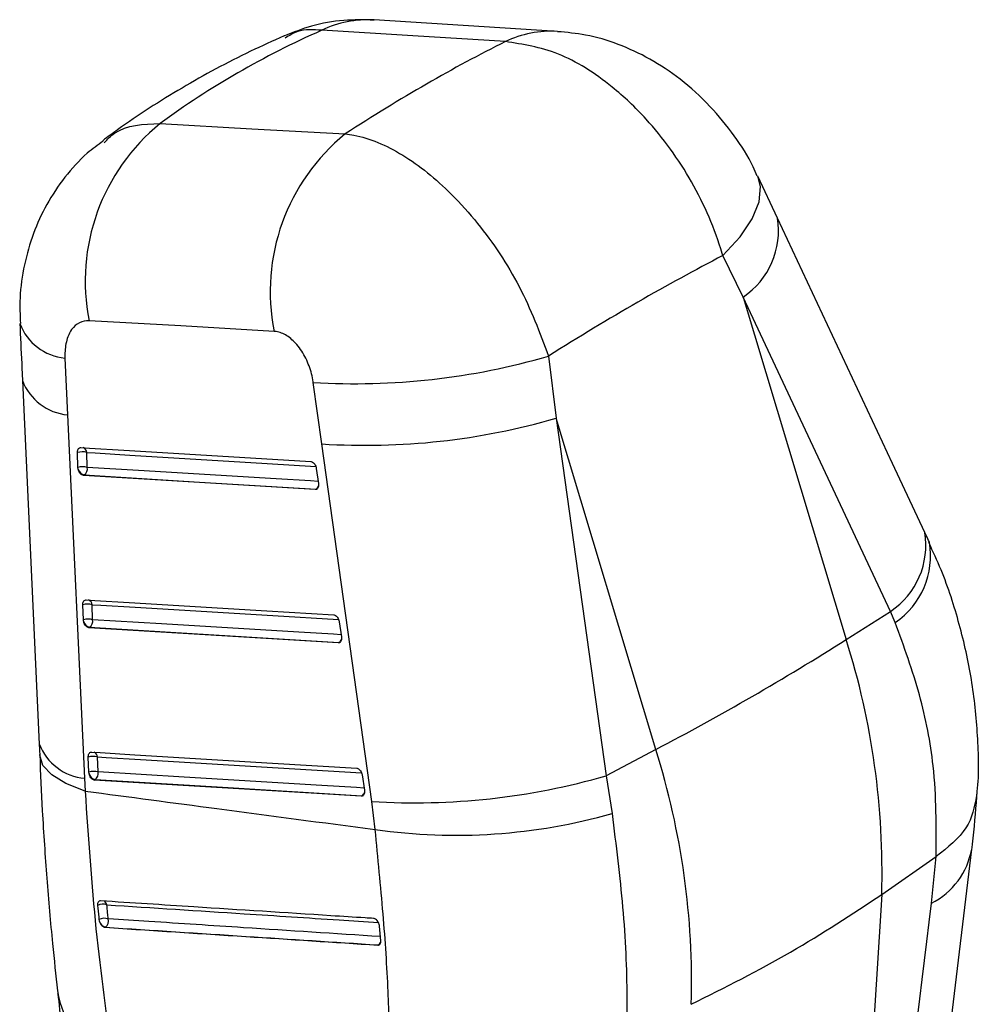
# Model space of a CAD drawing. Extents: x 75 to 757, y 20 to 569.
# Tile 49 of 49: x 668 to 712, y 512 to 557. Entities that reach past the tile are written whole.
import ezdxf

# ---------------------------------------------------------------- set-up
doc = ezdxf.new("R2010")
doc.units = 0
doc.header["$LTSCALE"] = 2
doc.layers.get('0').update_dxf_attribs({"linetype": 'CONTINUOUS'})

msp = doc.modelspace()

# ---------------------------------------------------------------- linework, layer by layer
at = {"color": 7, "linetype": 'CONTINUOUS'}
for p, q in [((692.582442, 556.943082), (684.117151, 557.467422)), ((702.7147, 548.329989), (701.806726, 550.268361)), ((701.138679, 544.685677), (700.196609, 546.59661)), ((701.138679, 544.685677), (705.888135, 528.883272)), ((707.93509, 530.185227), (701.138679, 544.685677)), ((669.865917, 541.873968), (669.986896, 539.251994)), ((692.164458, 541.964083), (692.51175, 539.098345)), ((667.905233, 540.832261), (668.682164, 524.066801)), ((681.710068, 537.910943), (681.311402, 540.749214)), ((669.986896, 539.251994), (670.767438, 522.484966)), ((692.51175, 539.098345), (694.812089, 522.603857)), ((697.105715, 523.813289), (692.51175, 539.098345)), ((684.013343, 521.418217), (681.710068, 537.910943)), ((670.465012, 536.822666), (670.440391, 537.514107)), ((670.891227, 536.82796), (670.866604, 537.519391)), ((670.473206, 536.752749), (670.465012, 536.822666)), ((670.717186, 536.456604), (670.75239, 536.476927)), ((681.405429, 535.804825), (670.717186, 536.456604)), ((681.451658, 536.781778), (681.555923, 536.085764)), ((681.555923, 536.085764), (681.559427, 536.055352)), ((681.440485, 535.825063), (681.405429, 535.804825)), ((670.715428, 529.797705), (670.690765, 530.489122)), ((671.141655, 529.803068), (671.11699, 530.494478)), ((705.888135, 528.883272), (707.93509, 530.185227)), ((708.147481, 529.670902), (707.93509, 530.185227)), ((670.72353, 529.728289), (670.715428, 529.797705)), ((682.510697, 529.709979), (682.614903, 529.013929)), ((670.967702, 529.431683), (671.002882, 529.451992)), ((682.464317, 528.732955), (670.967702, 529.431683)), ((682.499393, 528.753204), (682.464317, 528.732955)), ((682.614903, 529.013929), (682.618439, 528.983019)), ((668.677565, 524.06782), (668.703423, 523.528317)), ((697.105715, 523.813289), (694.812089, 522.603857)), ((670.966159, 522.772924), (670.94147, 523.464329)), ((671.392394, 522.778316), (671.367705, 523.469714)), ((670.767438, 522.484966), (670.792988, 521.896755)), ((670.974197, 522.703842), (670.966159, 522.772924)), ((671.2185, 522.40691), (671.253665, 522.427211)), ((683.522768, 521.660833), (671.2185, 522.40691)), ((683.569243, 522.637895), (683.673413, 521.941824)), ((694.812089, 522.603857), (695.091075, 520.863803)), ((683.673413, 521.941824), (683.676974, 521.91058)), ((683.557854, 521.681087), (683.522768, 521.660833)), ((684.168163, 520.123091), (684.013343, 521.418217)), ((706.882991, 479.219828), (711.674543, 519.215464)), ((707.525122, 517.129416), (710.032732, 518.870735)), ((709.816399, 516.723205), (710.035398, 518.872536)), ((710.035398, 518.872536), (710.032732, 518.870735)), ((707.525122, 517.129416), (705.026054, 476.719846)), ((671.432903, 515.971329), (671.445703, 515.904351)), ((671.718586, 515.610419), (671.728907, 515.616377)), ((684.370494, 515.657385), (684.364656, 515.699004)), ((684.426567, 514.995124), (684.370494, 515.657385)), ((684.304324, 514.799088), (684.290335, 514.791012))]:
    msp.add_line(p, q, dxfattribs=at)
at = {"color": 7, "linetype": 'CONTINUOUS', "flags": 128}
for points in [[(690.170596, 556.468838), (685.90391, 556.733178), (681.705529, 556.993287)], [(674.250243, 552.688496), (678.482643, 552.451888), (682.787483, 552.211133)], [(709.513286, 533.829819), (708.021969, 537.011387), (702.717245, 548.329815)], [(679.508903, 543.102653), (675.207274, 543.350348), (670.978043, 543.593828)], [(670.596037, 537.742448), (670.992497, 537.718256), (672.578324, 537.621501), (678.921528, 537.234421), (681.204281, 537.095088)], [(670.75239, 536.476927), (676.074849, 536.15235), (681.440485, 535.825063)], [(670.846443, 530.717466), (671.243039, 530.693366), (672.82941, 530.596916), (679.174805, 530.2111), (682.263266, 530.023274)], [(671.002882, 529.451992), (676.729591, 529.103944), (682.499393, 528.753204)], [(671.097174, 523.692679), (671.493859, 523.66862), (673.080599, 523.572396), (679.427476, 523.187421), (683.321773, 522.951189)], [(671.253665, 522.427211), (677.384239, 522.05549), (683.557854, 521.681087)]]:
    msp.add_lwpolyline(points, dxfattribs=at)
at = {"color": 8, "linetype": 'CONTINUOUS', "flags": 128}
for points in [[(700.196609, 546.59661), (700.991022, 547.457762), (701.55787, 548.296607), (701.877409, 549.083908), (701.93851, 549.792272), (701.807051, 550.269796)], [(670.866604, 537.519391), (671.263071, 537.495218), (672.848924, 537.398515), (679.192242, 537.011622), (681.424832, 536.875425)], [(681.542016, 536.178616), (681.182825, 536.200518), (679.59696, 536.297218), (673.253399, 536.683979), (670.891227, 536.82796)], [(671.11699, 530.494478), (671.51359, 530.47037), (673.09998, 530.373961), (679.445448, 529.988273), (682.4839, 529.803556)], [(682.601013, 529.106712), (682.241551, 529.128561), (680.655171, 529.224975), (674.309561, 529.610593), (671.141655, 529.803068)], [(670.792988, 521.896755), (669.908508, 522.243164), (669.252563, 522.642877), (668.846848, 523.082672), (668.704783, 523.548005), (668.704826, 523.578267)], [(671.367705, 523.469714), (671.764396, 523.445671), (673.351147, 523.349459), (679.698077, 522.964579), (683.542459, 522.731418)], [(683.659534, 522.034561), (683.299887, 522.056375), (681.713151, 522.152584), (675.366137, 522.537416), (671.392394, 522.778316)]]:
    msp.add_lwpolyline(points, dxfattribs=at)
at = {"color": 8, "linetype": 'CONTINUOUS'}
for centre, radius, start, end in [((683.831188, 552.551453), 4.924257, 86.6647114, 115.5736509), ((692.296574, 552.026958), 4.924437, 86.7186225, 115.57676), ((699.08499, 547.73914), 3.679847, 303.9238703, 9.2347617), ((670.096102, 544.333859), 2.470637, 200.7009002, 264.6541099), ((670.213394, 541.710946), 2.469362, 200.8115191, 264.7372601), ((670.600996, 537.495393), 0.266689, 5.1626947, 66.9757851), ((681.281223, 536.073804), 0.295359, 302.6303339, 340.1709109), ((681.450742, 535.935602), 0.111014, 264.6989284, 299.543544), ((705.880667, 533.238849), 3.680389, 303.9319771, 9.2392173), ((706.058073, 532.746826), 3.718459, 304.1874179, 9.7242207), ((670.851387, 530.470443), 0.266688, 5.1706267, 66.9787061), ((682.340319, 529.001726), 0.295072, 302.6223747, 340.2222625), ((682.509665, 528.863668), 0.110941, 264.6871536, 299.5553187), ((670.993408, 524.947806), 2.473184, 200.8362343, 264.7577), ((671.10112, 523.445264), 0.267704, 5.2402461, 66.0870168), ((683.401646, 521.927422), 0.291688, 302.3800063, 341.0651449), ((683.568038, 521.791976), 0.111355, 264.7528967, 299.4878176), ((708.275347, 519.806705), 3.447146, 296.5546675, 350.2537006), ((671.525223, 516.590384), 0.277863, 12.3569973, 55.2938628), ((684.149276, 515.046055), 0.291603, 302.1209526, 342.0020016), ((684.314527, 514.910121), 0.111501, 264.7494313, 299.4701893), ((673.445675, 513.23575), 3.960937, 188.006563, 249.594944)]:
    msp.add_arc(centre, radius, start, end, dxfattribs=at)
at = {"color": 7, "linetype": 'CONTINUOUS'}
for centre, radius, start, end in [((680.172314, 545.421783), 9.374222, 129.1786115, 191.2446098), ((688.69944, 544.938836), 9.372168, 129.1091174, 191.2983989), ((683.271626, 572.322957), 31.634533, 266.4474099, 286.3265568), ((683.721056, 569.341816), 31.49514, 266.3391317, 286.2072554), ((670.662954, 536.754022), 0.791999, 75.099905, 106.3207054), ((670.687594, 536.062578), 0.792008, 75.1013742, 106.321989), ((670.850302, 536.855236), 0.390775, 195.204529, 255.489357), ((670.55327, 536.758653), 0.34499, 305.2520883, 11.5893863), ((670.913463, 529.728887), 0.792181, 75.1126476, 106.3271308), ((670.93814, 529.037451), 0.792204, 75.1139663, 106.3276471), ((671.100872, 529.830435), 0.390924, 195.1468339, 255.4831601), ((670.803705, 529.733687), 0.344998, 305.2627086, 11.6015083), ((638.892837, 634.793492), 125.320967, 297.67853341, 302.31609005), ((671.825203, 518.148324), 35.714457, 358.3651705, 17.4922674), ((663.042784, 513.078342), 35.714457, 358.3651705, 17.4922674), ((671.164225, 522.704228), 0.792069, 75.1139918, 106.3337252), ((671.188925, 522.01287), 0.792027, 75.1139507, 106.3354014), ((671.351792, 522.805826), 0.391125, 195.1142654, 255.4701557), ((671.054387, 522.708909), 0.345059, 305.2761618, 11.6037766), ((686.023478, 552.880048), 31.525981, 266.3442717, 286.1870239), ((687.887432, 546.18459), 26.325552, 261.8780898, 285.8807987), ((671.62049, 516.057827), 0.617673, 73.4293999, 114.0995752), ((671.689853, 515.422147), 0.606321, 73.5931888, 115.0738823), ((671.525834, 515.901937), 0.350404, 305.4180362, 16.896289), ((671.829769, 515.998811), 0.395511, 193.8174111, 255.2253775)]:
    msp.add_arc(centre, radius, start, end, dxfattribs=at)
for centre, major_axis, ratio, start_param, end_param in [((730.788683, 488.038745), (60.975186, -60.841336), 0.662463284, 2.891134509, 3.039250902), ((666.830417, 491.992152), (47.638125, 66.44402), 0.385496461, 0.631279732, 0.777983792), ((666.830417, 491.992152), (56.126132, 57.946743), 0.274506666, 0.685735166, 0.845396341)]:
    msp.add_ellipse(centre, major_axis=major_axis, ratio=ratio, start_param=start_param, end_param=end_param, dxfattribs=at)
for points, knots in [([(684.115962, 557.459111), (683.649519, 557.46982), (682.680987, 557.492056), (681.276764, 557.246336), (680.398367, 556.896011), (679.988194, 556.732425)], [0, 0, 0, 0, 0.331193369, 0.68769642, 1, 1, 1, 1]), ([(701.788007, 550.256027), (701.726214, 550.403218), (701.450441, 551.060117), (700.731285, 552.160691), (699.617433, 553.538128), (698.297507, 554.732641), (696.867143, 555.688975), (695.398909, 556.370388), (693.964657, 556.804996), (693.012124, 556.88948), (692.578582, 556.927933)], [0, 0, 0, 0, 0.040305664, 0.17987928, 0.327117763, 0.482160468, 0.623167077, 0.758975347, 0.890298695, 1, 1, 1, 1]), ([(679.964979, 556.729862), (679.448398, 556.49874), (677.831357, 555.775264), (675.243267, 554.364368), (673.005523, 552.933933), (671.833679, 552.067702), (671.605181, 551.898795)], [0, 0, 0, 0, 0.173578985, 0.543349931, 0.91095754, 1, 1, 1, 1]), ([(700.196609, 546.59661), (700.186576, 546.631336), (700.01536, 547.223953), (699.595368, 548.379575), (698.525423, 550.540889), (696.991337, 552.659233), (694.862257, 554.661536), (692.587712, 556.10209), (690.978174, 556.346304), (690.170596, 556.468838)], [0, 0, 0, 0, 0.006927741, 0.118223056, 0.229517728, 0.448987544, 0.588060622, 0.793311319, 1, 1, 1, 1]), ([(671.619799, 551.87665), (671.372695, 551.697124), (670.71583, 551.219896), (669.834897, 550.231054), (668.99707, 548.981759), (668.373444, 547.617076), (667.964126, 546.166861), (667.758138, 544.769607), (667.792422, 543.859918), (667.807271, 543.465895)], [0, 0, 0, 0, 0.094900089, 0.25226898, 0.408983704, 0.562559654, 0.717914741, 0.877817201, 1, 1, 1, 1]), ([(682.787483, 552.211133), (682.920955, 552.192913), (683.753362, 552.079285), (685.422212, 551.384876), (687.398681, 549.803446), (689.239561, 547.733969), (690.93943, 545.200197), (691.754537, 543.046958), (692.164458, 541.964083)], [0, 0, 0, 0, 0.039869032, 0.248646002, 0.453590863, 0.569992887, 0.783747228, 1, 1, 1, 1]), ([(667.785308, 543.461311), (667.812681, 542.848018), (667.851787, 541.971857), (667.893791, 541.094906), (667.906394, 540.831802)], [0, 0, 0, 0, 0.69997836, 1, 1, 1, 1]), ([(670.978043, 543.593828), (670.822767, 543.582997), (670.666771, 543.572116), (670.395094, 543.431375), (670.187738, 543.246658), (669.955507, 542.795972), (669.858821, 542.331393), (669.864292, 541.978748), (669.865917, 541.873968)], [0, 0, 0, 0, 0.235155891, 0.23624846, 0.472334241, 0.63524529, 0.891622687, 1, 1, 1, 1]), ([(681.311402, 540.749214), (681.310545, 540.755222), (681.274408, 541.008452), (681.144788, 541.518758), (680.855461, 542.103168), (680.501263, 542.579471), (680.097848, 542.936465), (679.731092, 543.083177), (679.539652, 543.099958), (679.508903, 543.102653)], [0, 0, 0, 0, 0.0052146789, 0.219785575, 0.4346509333, 0.550718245, 0.7539112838, 0.9604737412, 1, 1, 1, 1]), ([(670.440391, 537.514107), (670.440259, 537.523488), (670.439675, 537.564847), (670.45161, 537.632972), (670.488239, 537.700527), (670.53892, 537.739042), (670.578384, 537.741395), (670.596037, 537.742448)], [0, 0, 0, 0, 0.071504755, 0.315229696, 0.558977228, 0.802711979, 1, 1, 1, 1]), ([(681.204281, 537.095088), (681.208601, 537.094697), (681.235205, 537.092288), (681.286445, 537.071733), (681.352415, 537.013821), (681.406917, 536.931635), (681.439077, 536.849743), (681.448435, 536.799193), (681.451658, 536.781778)], [0, 0, 0, 0, 0.041065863, 0.252951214, 0.46484513, 0.676740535, 0.88863078, 1, 1, 1, 1]), ([(670.717186, 536.456604), (670.694648, 536.461185), (670.649577, 536.470346), (670.582633, 536.524352), (670.525701, 536.60151), (670.489554, 536.682527), (670.477499, 536.734312), (670.473206, 536.752749)], [0, 0, 0, 0, 0.2178023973, 0.4355662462, 0.6546978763, 0.8770605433, 1, 1, 1, 1]), ([(681.559427, 536.055352), (681.559835, 536.022285), (681.560653, 535.956146), (681.53209, 535.875346), (681.485054, 535.821055), (681.438493, 535.804103), (681.410927, 535.804705), (681.405429, 535.804825)], [0, 0, 0, 0, 0.237477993, 0.474991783, 0.710438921, 0.942252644, 1, 1, 1, 1]), ([(709.723519, 533.371855), (709.675941, 533.478908), (709.607672, 533.632518), (709.532095, 533.785506), (709.509188, 533.831875)], [0, 0, 0, 0, 0.696907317, 1, 1, 1, 1]), ([(711.910518, 521.684183), (711.9179, 521.746107), (712.026182, 522.654386), (711.970366, 524.452741), (711.716647, 527.039561), (711.13339, 529.598731), (710.464863, 531.712774), (709.890028, 532.943073), (709.694551, 533.361446)], [0, 0, 0, 0, 0.0160160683, 0.2349180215, 0.4536402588, 0.6688056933, 0.8873747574, 1, 1, 1, 1]), ([(670.690765, 530.489122), (670.690633, 530.498673), (670.690061, 530.540198), (670.702114, 530.608416), (670.738873, 530.675824), (670.789539, 530.714112), (670.828901, 530.716432), (670.846443, 530.717466)], [0, 0, 0, 0, 0.072814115, 0.316566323, 0.560282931, 0.80403271, 1, 1, 1, 1]), ([(670.967702, 529.431683), (670.945157, 529.436255), (670.900075, 529.445397), (670.833103, 529.499392), (670.776157, 529.576547), (670.739913, 529.657716), (670.727851, 529.709675), (670.72353, 529.728289)], [0, 0, 0, 0, 0.217562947, 0.435067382, 0.653963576, 0.87603304, 1, 1, 1, 1]), ([(682.263266, 530.023274), (682.267701, 530.02287), (682.294432, 530.020433), (682.345807, 529.999718), (682.411756, 529.941662), (682.46619, 529.859385), (682.498207, 529.777617), (682.507511, 529.727232), (682.510697, 529.709979)], [0, 0, 0, 0, 0.042141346, 0.25402624, 0.465916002, 0.67780166, 0.889675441, 1, 1, 1, 1]), ([(710.032732, 518.870735), (710.042393, 520.256684), (710.059383, 522.693863), (709.348051, 526.358241), (708.550068, 528.560068), (708.147481, 529.670902)], [0, 0, 0, 0, 0.395135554, 0.694842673, 1, 1, 1, 1]), ([(682.618439, 528.983019), (682.618804, 528.949966), (682.619535, 528.88385), (682.590838, 528.803151), (682.543691, 528.748993), (682.497167, 528.732217), (682.469704, 528.732834), (682.464317, 528.732955)], [0, 0, 0, 0, 0.23774898, 0.47556609, 0.711308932, 0.943378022, 1, 1, 1, 1]), ([(668.700819, 523.576041), (668.737361, 522.709039), (668.819448, 520.761439), (669.021985, 517.850892), (669.258887, 515.066708), (669.443462, 513.401987), (669.523201, 512.682806)], [0, 0, 0, 0, 0.2239209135, 0.5030068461, 0.7852925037, 1, 1, 1, 1]), ([(670.94147, 523.464329), (670.94134, 523.47399), (670.940776, 523.515625), (670.952922, 523.583895), (670.989746, 523.651233), (671.040414, 523.689357), (671.079706, 523.691657), (671.097174, 523.692679)], [0, 0, 0, 0, 0.0736519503, 0.317420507, 0.5611749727, 0.8049157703, 1, 1, 1, 1]), ([(683.321773, 522.951189), (683.326285, 522.950771), (683.353108, 522.948284), (683.404567, 522.9275), (683.470503, 522.869334), (683.524894, 522.786996), (683.556815, 522.70531), (683.566083, 522.655036), (683.569243, 522.637895)], [0, 0, 0, 0, 0.042858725, 0.254745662, 0.466630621, 0.678515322, 0.890386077, 1, 1, 1, 1]), ([(671.2185, 522.40691), (671.195951, 522.411484), (671.150856, 522.420631), (671.083873, 522.474615), (671.026905, 522.55175), (670.990607, 522.633033), (670.978538, 522.685112), (670.974197, 522.703842)], [0, 0, 0, 0, 0.217389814, 0.434734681, 0.653440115, 0.875357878, 1, 1, 1, 1]), ([(670.792988, 521.896755), (672.820132, 521.626391), (677.278952, 521.03171), (681.73694, 520.443745), (684.168163, 520.123091)], [0, 0, 0, 0, 0.454636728, 1, 1, 1, 1]), ([(670.792988, 521.896755), (670.939534, 519.737519), (671.23632, 515.364621), (671.786276, 511.486535), (672.064676, 509.523357)], [0, 0, 0, 0, 0.4937767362, 1, 1, 1, 1]), ([(683.676974, 521.91058), (683.677308, 521.877537), (683.677977, 521.811437), (683.649196, 521.730804), (683.601963, 521.676748), (683.555475, 521.660071), (683.528079, 521.660709), (683.522768, 521.660833)], [0, 0, 0, 0, 0.237941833, 0.47597754, 0.711891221, 0.944156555, 1, 1, 1, 1]), ([(711.900463, 521.685899), (711.802404, 521.17334), (711.601055, 520.120874), (710.566247, 519.295795), (710.035398, 518.872536)], [0, 0, 0, 0, 0.4870078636, 1, 1, 1, 1]), ([(711.681701, 519.220247), (711.692068, 519.298322), (711.800931, 520.118137), (711.856456, 520.914195), (711.906692, 521.63444)], [0, 0, 0, 0, 0.095235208, 1, 1, 1, 1]), ([(695.091075, 520.863803), (695.272339, 519.404293), (695.639783, 516.445699), (695.798501, 513.065084), (695.758951, 511.203696), (695.746642, 510.624391)], [0, 0, 0, 0, 0.401410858, 0.813705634, 1, 1, 1, 1]), ([(684.817203, 511.182448), (684.801967, 511.668545), (684.751805, 513.268846), (684.554035, 516.216803), (684.297767, 518.811076), (684.168163, 520.123091)], [0, 0, 0, 0, 0.177384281, 0.583974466, 1, 1, 1, 1]), ([(698.742703, 512.059434), (700.302132, 512.842539), (703.42099, 514.40875), (706.157078, 516.222528), (707.525122, 517.129416)], [0, 0, 0, 0, 0.499999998, 1, 1, 1, 1]), ([(671.504749, 516.829897), (671.484508, 516.82843), (671.442843, 516.825409), (671.395981, 516.782441), (671.368112, 516.714185), (671.365312, 516.654345), (671.368191, 516.622634), (671.36828, 516.621661)], [0, 0, 0, 0, 0.23760272, 0.489101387, 0.740578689, 0.992046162, 1, 1, 1, 1]), ([(671.36828, 516.621661), (671.385499, 516.442324), (671.406347, 516.225198), (671.428966, 516.008963), (671.432903, 515.971329)], [0, 0, 0, 0, 0.825958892, 1, 1, 1, 1]), ([(684.094687, 516.019755), (683.965366, 516.028029), (683.30943, 516.069998), (680.547258, 516.247015), (676.479308, 516.508374), (672.939795, 516.737145), (671.504749, 516.829897)], [0, 0, 0, 0, 0.030799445, 0.156219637, 0.657900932, 1, 1, 1, 1]), ([(671.861112, 516.003778), (671.851567, 516.095323), (671.82916, 516.310219), (671.808505, 516.525992), (671.796648, 516.649847)], [0, 0, 0, 0, 0.425994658, 1, 1, 1, 1]), ([(705.026054, 476.719846), (705.495039, 480.653324), (707.084355, 493.983262), (708.686808, 507.321145), (709.816399, 516.723205)], [0, 0, 0, 0, 0.295085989, 1, 1, 1, 1]), ([(684.364656, 515.699004), (684.356321, 515.731472), (684.339652, 515.79641), (684.28875, 515.887819), (684.22548, 515.960872), (684.157241, 516.008244), (684.114553, 516.016099), (684.094687, 516.019755)], [0, 0, 0, 0, 0.205315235, 0.41063992, 0.615954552, 0.821272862, 1, 1, 1, 1]), ([(671.445703, 515.904351), (671.456655, 515.872266), (671.478557, 515.808094), (671.536021, 515.721213), (671.603738, 515.65448), (671.667644, 515.618162), (671.704426, 515.612571), (671.718586, 515.610419)], [0, 0, 0, 0, 0.2163505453, 0.4327049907, 0.6488867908, 0.8648304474, 1, 1, 1, 1]), ([(671.718586, 515.610419), (672.799195, 515.539652), (674.960412, 515.398117), (679.150476, 515.124661), (682.261183, 514.922733), (684.290335, 514.791012)], [0, 0, 0, 0, 0.25798855, 0.515976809, 1, 1, 1, 1]), ([(671.728907, 515.616377), (673.890899, 515.475288), (678.080997, 515.201846), (682.274547, 514.93045), (684.304324, 514.799088)], [0, 0, 0, 0, 0.5159766, 1, 1, 1, 1]), ([(684.290335, 514.791012), (684.311693, 514.792715), (684.354409, 514.796122), (684.400446, 514.841537), (684.427576, 514.909032), (684.426896, 514.967054), (684.426567, 514.995124)], [0, 0, 0, 0, 0.253867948, 0.507735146, 0.761854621, 1, 1, 1, 1]), ([(669.527955, 512.593938), (669.529848, 512.578908), (669.654547, 511.589195), (669.710828, 510.648679), (669.766253, 509.722447)], [0, 0, 0, 0, 0.015186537, 1, 1, 1, 1])]:
    msp.add_open_spline(points, degree=3, knots=knots, dxfattribs=at)
at = {"color": 8, "linetype": 'CONTINUOUS'}
for points, knots in [([(681.705529, 556.993287), (681.318427, 557.019438), (680.680021, 557.062568), (680.204219, 556.745863), (680.016924, 556.621194)], [0, 0, 0, 0, 0.606357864, 1, 1, 1, 1]), ([(671.672891, 551.806307), (671.826819, 551.964094), (672.473138, 552.626614), (673.481803, 552.661737), (674.250243, 552.688496)], [0, 0, 0, 0, 0.238161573, 1, 1, 1, 1]), ([(671.796648, 516.649847), (673.908441, 516.512188), (677.475515, 516.279665), (681.648382, 516.009304), (683.708759, 515.876175), (684.312602, 515.837159)], [0, 0, 0, 0, 0.506377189, 0.855332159, 1, 1, 1, 1]), ([(684.410648, 515.183144), (682.306906, 515.320169), (678.747276, 515.552022), (674.564946, 515.826058), (672.48573, 515.962723), (671.861112, 516.003778)], [0, 0, 0, 0, 0.502710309, 0.850609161, 1, 1, 1, 1])]:
    msp.add_open_spline(points, degree=3, knots=knots, dxfattribs=at)

doc.saveas('drawing.dxf')
